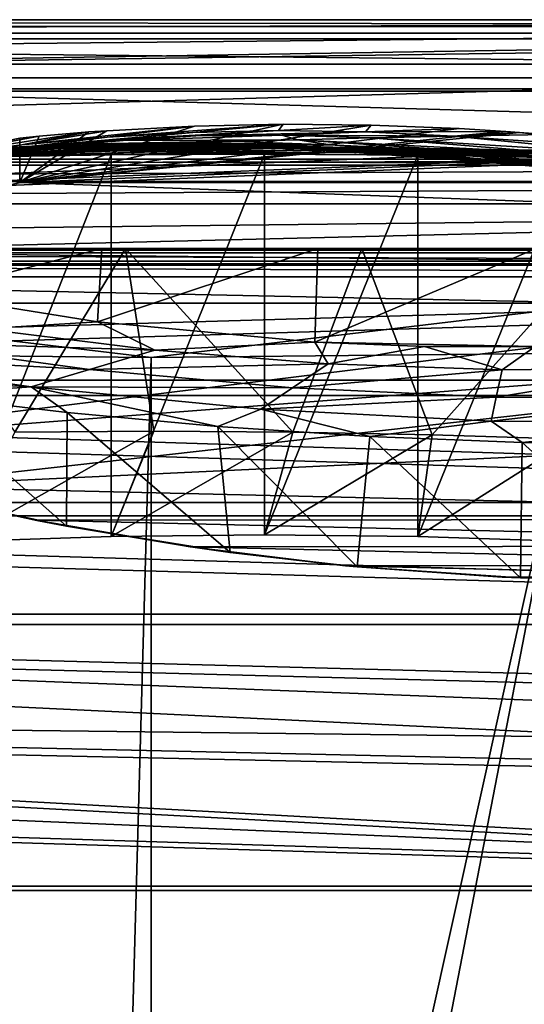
# Model space of a CAD drawing. Header units: metres. Extents: x 0 to 1004, y -708 to 0.
# Tile 75 of 103: x 472 to 586, y -221 to 0. Entities that reach past the tile are written whole.
import ezdxf

# ---------------------------------------------------------------- set-up
doc = ezdxf.new("R2010")
doc.units = ezdxf.units.M

msp = doc.modelspace()

# ---------------------------------------------------------------- linework, layer by layer
at = {"layer": 'top'}
for points in [[(987.022156, -4.297202, 163.059692), (17.022282, -4.297202, 163.059692), (987.022156, -4.297202, 176.059937)], [(17.022282, -4.297202, 163.059692), (17.022282, -4.297202, 176.059692), (987.022156, -4.297202, 176.059937)], [(987.022156, -4.297202, 176.059937), (17.022282, -4.297202, 176.059692), (17.022282, -4.297202, 2050.059814)], [(17.022282, -4.297202, 2063.059814), (987.022156, -4.297202, 2063.059814), (17.022282, -4.297202, 2050.059814)], [(987.022156, -4.297202, 2063.059814), (987.022156, -4.297202, 2050.059814), (17.022282, -4.297202, 2050.059814)], [(17.022282, -4.297202, 2050.059814), (987.022156, -4.297202, 2050.059814), (987.022156, -4.297202, 176.059937)], [(987.022156, -4.297202, 2063.059814), (17.022282, -4.297202, 2063.059814), (953.022278, -31.297201, 2063.059814)], [(953.022278, -31.297201, 2063.059814), (17.022282, -4.297202, 2063.059814), (51.022282, -31.297201, 2063.059814)], [(987.022156, -4.297202, 163.059692), (51.022282, -31.297201, 163.059692), (17.022282, -4.297202, 163.059692)], [(953.022278, -31.297201, 163.059692), (51.022282, -31.297201, 163.059692), (987.022156, -4.297202, 163.059692)], [(551.363464, -23.648458, 664.123352), (531.598877, -23.454731, 664.128479), (472.567413, -36.547382, 663.785583)], [(472.567413, -36.547382, 663.785583), (531.598877, -23.454731, 664.128479), (511.722565, -23.866177, 664.117676)], [(571.056335, -24.427916, 664.102966), (551.363464, -23.648458, 664.123352), (472.567413, -36.547382, 663.785583)], [(511.722565, -23.866177, 664.117676), (492.05246, -24.894096, 664.090698), (472.567413, -36.547382, 663.785583)], [(492.05246, -24.894096, 664.090698), (511.722565, -23.866177, 664.117676), (472.950806, -28.059938, 742.221619)], [(472.950806, -28.059938, 742.221619), (511.722565, -23.866177, 664.117676), (492.136353, -26.337254, 742.094177)], [(511.722565, -23.866177, 664.117676), (531.598877, -23.454731, 664.128479), (492.136353, -26.337254, 742.094177)], [(492.136353, -26.337254, 742.094177), (531.598877, -23.454731, 664.128479), (511.305176, -25.268068, 741.974304)], [(531.598877, -23.454731, 664.128479), (530.571106, -24.863918, 741.869812), (511.305176, -25.268068, 741.974304)], [(531.598877, -23.454731, 664.128479), (551.363464, -23.648458, 664.123352), (530.571106, -24.863918, 741.869812)], [(551.363464, -23.648458, 664.123352), (550.047974, -25.136345, 741.78833), (530.571106, -24.863918, 741.869812)], [(551.363464, -23.648458, 664.123352), (571.056335, -24.427916, 664.102966), (550.047974, -25.136345, 741.78833)], [(476.891846, -26.128496, 664.055298), (488.016296, -25.183533, 664.05658), (453.634705, -30.424583, 742.348816)], [(488.016296, -25.183533, 664.05658), (472.950806, -28.059938, 742.221619), (453.634705, -30.424583, 742.348816)], [(476.891846, -26.128496, 664.055298), (453.634705, -30.424583, 742.348816), (472.499847, -26.561413, 664.05188)], [(472.950806, -28.059938, 742.221619), (492.136353, -26.337254, 742.094177), (455.697784, -30.766386, 820.720947)], [(492.136353, -26.337254, 742.094177), (474.451935, -28.513828, 820.513245), (455.697784, -30.766386, 820.720947)], [(472.50116, -26.561152, 664.047119), (476.891846, -26.128496, 664.055298), (472.499847, -26.561413, 664.05188)], [(476.891846, -26.128496, 664.055298), (472.50116, -26.561152, 664.047119), (472.567413, -36.547382, 663.785583)], [(472.567413, -36.547382, 663.785583), (581.522217, -25.079533, 664.085876), (571.056335, -24.427916, 664.102966)], [(492.05246, -24.894096, 664.090698), (488.016296, -25.183533, 664.05658), (472.567413, -36.547382, 663.785583)], [(584.64502, -25.305992, 664.079956), (581.522217, -25.079533, 664.085876), (472.567413, -36.547382, 663.785583)], [(472.567413, -36.547382, 663.785583), (488.016296, -25.183533, 664.05658), (476.891846, -26.128496, 664.055298)], [(628.641479, -30.10355, 663.954346), (584.64502, -25.305992, 664.079956), (472.567413, -36.547382, 663.785583)], [(488.016296, -25.183533, 664.05658), (492.05246, -24.894096, 664.090698), (472.950806, -28.059938, 742.221619)], [(493.126678, -26.942339, 820.316162), (474.451935, -28.513828, 820.513245), (511.305176, -25.268068, 741.974304)], [(474.451935, -28.513828, 820.513245), (492.136353, -26.337254, 742.094177), (511.305176, -25.268068, 741.974304)], [(511.305176, -25.268068, 741.974304), (530.571106, -24.863918, 741.869812), (493.126678, -26.942339, 820.316162)], [(530.571106, -24.863918, 741.869812), (511.981781, -26.072529, 820.149414), (493.126678, -26.942339, 820.316162)], [(493.126678, -26.942339, 820.316162), (511.981781, -26.072529, 820.149414), (495.68689, -27.12908, 898.876343)], [(511.981781, -26.072529, 820.149414), (531.277039, -25.925011, 820.032776), (495.68689, -27.12908, 898.876343)], [(495.68689, -27.12908, 898.876343), (531.277039, -25.925011, 820.032776), (534.904297, -26.930344, 898.740356)], [(530.571106, -24.863918, 741.869812), (550.047974, -25.136345, 741.78833), (511.981781, -26.072529, 820.149414)], [(550.047974, -25.136345, 741.78833), (531.277039, -25.925011, 820.032776), (511.981781, -26.072529, 820.149414)], [(550.047974, -25.136345, 741.78833), (569.84967, -26.096884, 741.737671), (531.277039, -25.925011, 820.032776)], [(531.277039, -25.925011, 820.032776), (551.272278, -26.520391, 819.986023), (534.904297, -26.930344, 898.740356)], [(569.84967, -26.096884, 741.737671), (551.272278, -26.520391, 819.986023), (531.277039, -25.925011, 820.032776)], [(571.056335, -24.427916, 664.102966), (581.522217, -25.079533, 664.085876), (550.047974, -25.136345, 741.78833)], [(550.047974, -25.136345, 741.78833), (581.522217, -25.079533, 664.085876), (569.84967, -26.096884, 741.737671)], [(569.84967, -26.096884, 741.737671), (610.881592, -30.128054, 741.759888), (551.272278, -26.520391, 819.986023)], [(581.522217, -25.079533, 664.085876), (584.64502, -25.305992, 664.079956), (569.84967, -26.096884, 741.737671)], [(569.84967, -26.096884, 741.737671), (584.64502, -25.305992, 664.079956), (590.570374, -25.77603, 664.051941)], [(590.570374, -25.77603, 664.051941), (628.640808, -30.106926, 664.052185), (569.84967, -26.096884, 741.737671)], [(628.640808, -30.106926, 664.052185), (610.881592, -30.128054, 741.759888), (569.84967, -26.096884, 741.737671)], [(584.64502, -25.305992, 664.079956), (628.641479, -30.10355, 663.954346), (590.570374, -25.77603, 664.051941)], [(470.070953, -28.64591, 1057.599854), (433.463104, -32.38266, 1057.966797), (481.714386, -27.974548, 978.032288)], [(433.463104, -32.38266, 1057.966797), (445.105896, -31.536816, 978.460144), (481.714386, -27.974548, 978.032288)], [(453.634705, -30.424583, 742.348816), (472.950806, -28.059938, 742.221619), (436.604401, -33.679401, 820.919495)], [(472.950806, -28.059938, 742.221619), (455.697784, -30.766386, 820.720947), (436.604401, -33.679401, 820.919495)], [(444.423309, -30.665686, 1458.603882), (445.431732, -30.343277, 1378.304565), (483.810883, -28.642012, 1378.305664)], [(444.423309, -30.665686, 1458.603882), (483.810883, -28.642012, 1378.305664), (483.152954, -28.921398, 1458.728027)], [(481.714386, -27.974548, 978.032288), (445.105896, -31.536816, 978.460144), (495.68689, -27.12908, 898.876343)], [(445.105896, -31.536816, 978.460144), (458.769287, -30.270796, 899.305359), (495.68689, -27.12908, 898.876343)], [(486.721863, -28.377766, 1297.931396), (445.431732, -30.343277, 1378.304565), (448.494141, -30.01231, 1297.98877)], [(445.431732, -30.343277, 1378.304565), (486.721863, -28.377766, 1297.931396), (483.810883, -28.642012, 1378.305664)], [(491.875244, -28.12541, 1217.638428), (486.721863, -28.377766, 1297.931396), (448.494141, -30.01231, 1297.98877)], [(491.875244, -28.12541, 1217.638428), (448.494141, -30.01231, 1297.98877), (453.602448, -29.655293, 1217.726196)], [(499.258423, -27.868296, 1137.478882), (491.875244, -28.12541, 1217.638428), (453.602448, -29.655293, 1217.726196)], [(453.602448, -29.655293, 1217.726196), (460.753235, -29.207056, 1137.55188), (499.258423, -27.868296, 1137.478882)], [(472.499847, -26.561413, 664.05188), (453.634705, -30.424583, 742.348816), (472.49881, -36.561653, 664.056519)], [(455.697784, -30.766386, 820.720947), (474.451935, -28.513828, 820.513245), (458.769287, -30.270796, 899.305359)], [(495.68689, -27.12908, 898.876343), (458.769287, -30.270796, 899.305359), (493.126678, -26.942339, 820.316162)], [(458.769287, -30.270796, 899.305359), (474.451935, -28.513828, 820.513245), (493.126678, -26.942339, 820.316162)], [(460.753235, -29.207056, 1137.55188), (508.884399, -27.591631, 1057.543701), (499.258423, -27.868296, 1137.478882)], [(508.884399, -27.591631, 1057.543701), (460.753235, -29.207056, 1137.55188), (470.070953, -28.64591, 1057.599854)], [(520.770325, -27.285646, 977.943909), (508.884399, -27.591631, 1057.543701), (470.070953, -28.64591, 1057.599854)], [(520.770325, -27.285646, 977.943909), (470.070953, -28.64591, 1057.599854), (481.714386, -27.974548, 978.032288)], [(472.499847, -26.561413, 664.05188), (472.49881, -36.561653, 664.056519), (472.567413, -36.547382, 663.785583)], [(472.50116, -26.561152, 664.047119), (472.499847, -26.561413, 664.05188), (472.567413, -36.547382, 663.785583)], [(534.904297, -26.930344, 898.740356), (520.770325, -27.285646, 977.943909), (481.714386, -27.974548, 978.032288)], [(481.714386, -27.974548, 978.032288), (495.68689, -27.12908, 898.876343), (534.904297, -26.930344, 898.740356)], [(521.299316, -28.400694, 1378.306641), (520.054871, -28.398075, 1458.851196), (483.152954, -28.921398, 1458.728027)], [(483.152954, -28.921398, 1458.728027), (520.054871, -28.398075, 1458.851196), (484.738373, -29.166855, 1539.137207)], [(483.810883, -28.642012, 1378.305664), (521.299316, -28.400694, 1378.306641), (483.152954, -28.921398, 1458.728027)], [(486.721863, -28.377766, 1297.931396), (505.942444, -28.220083, 1297.909912), (483.810883, -28.642012, 1378.305664)], [(505.942444, -28.220083, 1297.909912), (521.299316, -28.400694, 1378.306641), (483.810883, -28.642012, 1378.305664)], [(520.054871, -28.398075, 1458.851196), (521.514099, -28.50729, 1539.381592), (484.738373, -29.166855, 1539.137207)], [(484.738373, -29.166855, 1539.137207), (521.514099, -28.50729, 1539.381592), (488.561462, -29.341103, 1619.466309)], [(511.603973, -28.145514, 1217.638794), (486.721863, -28.377766, 1297.931396), (491.875244, -28.12541, 1217.638428)], [(505.942444, -28.220083, 1297.909912), (486.721863, -28.377766, 1297.931396), (511.603973, -28.145514, 1217.638794)], [(521.514099, -28.50729, 1539.381592), (525.669373, -28.676069, 1619.802368), (488.561462, -29.341103, 1619.466309)], [(488.561462, -29.341103, 1619.466309), (525.669373, -28.676069, 1619.802368), (494.609985, -29.430811, 1699.626587)], [(519.671204, -28.128517, 1137.568115), (491.875244, -28.12541, 1217.638428), (499.258423, -27.868296, 1137.478882)], [(519.671204, -28.128517, 1137.568115), (511.603973, -28.145514, 1217.638794), (491.875244, -28.12541, 1217.638428)], [(494.609985, -29.430811, 1699.626587), (525.669373, -28.676069, 1619.802368), (532.509644, -28.830837, 1700.026245)], [(499.258423, -27.868296, 1137.478882), (508.884399, -27.591631, 1057.543701), (529.935913, -28.127659, 1057.722778)], [(529.935913, -28.127659, 1057.722778), (519.671204, -28.128517, 1137.568115), (499.258423, -27.868296, 1137.478882)], [(505.942444, -28.220083, 1297.909912), (511.603973, -28.145514, 1217.638794), (531.870239, -28.69838, 1217.680054)], [(521.299316, -28.400694, 1378.306641), (505.942444, -28.220083, 1297.909912), (525.243286, -28.503523, 1297.896118)], [(525.243286, -28.503523, 1297.896118), (505.942444, -28.220083, 1297.909912), (531.870239, -28.69838, 1217.680054)], [(542.132446, -28.080194, 978.12262), (508.884399, -27.591631, 1057.543701), (520.770325, -27.285646, 977.943909)], [(508.884399, -27.591631, 1057.543701), (542.132446, -28.080194, 978.12262), (529.935913, -28.127659, 1057.722778)], [(541.156799, -29.028557, 1137.770996), (511.603973, -28.145514, 1217.638794), (519.671204, -28.128517, 1137.568115)], [(531.870239, -28.69838, 1217.680054), (511.603973, -28.145514, 1217.638794), (541.156799, -29.028557, 1137.770996)], [(552.517151, -29.402475, 1058.087891), (519.671204, -28.128517, 1137.568115), (529.935913, -28.127659, 1057.722778)], [(552.517151, -29.402475, 1058.087891), (541.156799, -29.028557, 1137.770996), (519.671204, -28.128517, 1137.568115)], [(537.556274, -28.571413, 1458.915405), (520.054871, -28.398075, 1458.851196), (539.565063, -28.814299, 1378.307007)], [(539.565063, -28.814299, 1378.307007), (520.054871, -28.398075, 1458.851196), (521.299316, -28.400694, 1378.306641)], [(520.054871, -28.398075, 1458.851196), (537.556274, -28.571413, 1458.915405), (521.514099, -28.50729, 1539.381592)], [(534.904297, -26.930344, 898.740356), (542.132446, -28.080194, 978.12262), (520.770325, -27.285646, 977.943909)], [(539.565063, -28.814299, 1378.307007), (521.299316, -28.400694, 1378.306641), (544.620667, -29.220833, 1297.89209)], [(544.620667, -29.220833, 1297.89209), (521.299316, -28.400694, 1378.306641), (525.243286, -28.503523, 1297.896118)], [(525.669373, -28.676069, 1619.802368), (521.514099, -28.50729, 1539.381592), (538.61438, -28.537424, 1539.510132)], [(521.514099, -28.50729, 1539.381592), (537.556274, -28.571413, 1458.915405), (538.61438, -28.537424, 1539.510132)], [(525.243286, -28.503523, 1297.896118), (531.870239, -28.69838, 1217.680054), (544.620667, -29.220833, 1297.89209)], [(538.61438, -28.537424, 1539.510132), (542.733093, -28.64698, 1619.975708), (525.669373, -28.676069, 1619.802368)], [(525.669373, -28.676069, 1619.802368), (542.733093, -28.64698, 1619.975708), (532.509644, -28.830837, 1700.026245)], [(529.935913, -28.127659, 1057.722778), (542.132446, -28.080194, 978.12262), (565.202942, -29.666279, 978.500732)], [(565.202942, -29.666279, 978.500732), (552.517151, -29.402475, 1058.087891), (529.935913, -28.127659, 1057.722778)], [(531.870239, -28.69838, 1217.680054), (573.994141, -31.32688, 1217.911133), (544.620667, -29.220833, 1297.89209)], [(573.994141, -31.32688, 1217.911133), (531.870239, -28.69838, 1217.680054), (587.33667, -32.638969, 1138.565186)], [(531.870239, -28.69838, 1217.680054), (541.156799, -29.028557, 1137.770996), (587.33667, -32.638969, 1138.565186)], [(532.509644, -28.830837, 1700.026245), (542.733093, -28.64698, 1619.975708), (558.949646, -28.820051, 1620.184814)], [(534.904297, -26.930344, 898.740356), (551.272278, -26.520391, 819.986023), (594.399475, -30.02174, 820.180969)], [(594.399475, -30.02174, 820.180969), (579.171326, -29.861204, 899.148376), (534.904297, -26.930344, 898.740356)], [(579.171326, -29.861204, 899.148376), (542.132446, -28.080194, 978.12262), (534.904297, -26.930344, 898.740356)], [(538.61438, -28.537424, 1539.510132), (537.556274, -28.571413, 1458.915405), (554.512817, -29.038044, 1458.984985)], [(537.556274, -28.571413, 1458.915405), (557.550598, -29.577589, 1378.307495), (554.512817, -29.038044, 1458.984985)], [(557.550598, -29.577589, 1378.307495), (537.556274, -28.571413, 1458.915405), (539.565063, -28.814299, 1378.307007)], [(554.512817, -29.038044, 1458.984985), (554.980347, -28.814716, 1539.658081), (538.61438, -28.537424, 1539.510132)], [(554.980347, -28.814716, 1539.658081), (542.733093, -28.64698, 1619.975708), (538.61438, -28.537424, 1539.510132)], [(542.132446, -28.080194, 978.12262), (579.171326, -29.861204, 899.148376), (565.202942, -29.666279, 978.500732)], [(542.733093, -28.64698, 1619.975708), (554.980347, -28.814716, 1539.658081), (558.949646, -28.820051, 1620.184814)], [(551.272278, -26.520391, 819.986023), (610.881592, -30.128054, 741.759888), (594.399475, -30.02174, 820.180969)], [(445.460052, -30.860767, 1538.892822), (444.423309, -30.665686, 1458.603882), (483.152954, -28.921398, 1458.728027)], [(483.152954, -28.921398, 1458.728027), (484.738373, -29.166855, 1539.137207), (445.460052, -30.860767, 1538.892822)], [(484.738373, -29.166855, 1539.137207), (448.542908, -30.894201, 1619.12146), (445.460052, -30.860767, 1538.892822)], [(488.561462, -29.341103, 1619.466309), (448.542908, -30.894201, 1619.12146), (484.738373, -29.166855, 1539.137207)], [(448.542908, -30.894201, 1619.12146), (488.561462, -29.341103, 1619.466309), (453.659241, -30.817196, 1699.218994)], [(453.659241, -30.817196, 1699.218994), (488.561462, -29.341103, 1619.466309), (494.609985, -29.430811, 1699.626587)], [(453.659241, -30.817196, 1699.218994), (494.609985, -29.430811, 1699.626587), (460.787415, -30.743803, 1779.113403)], [(458.847717, -30.85894, 1929.701294), (493.02182, -30.280046, 1934.475342), (458.840546, -117.028526, 1979.450073)], [(458.840546, -117.028526, 1979.450073), (493.02182, -30.280046, 1934.475342), (493.017395, -115.911087, 1983.91394)], [(493.02182, -30.280046, 1934.475342), (458.847717, -30.85894, 1929.701294), (469.945129, -30.651379, 1858.760254)], [(494.609985, -29.430811, 1699.626587), (502.863556, -29.622955, 1779.531006), (460.787415, -30.743803, 1779.113403)], [(460.787415, -30.743803, 1779.113403), (502.863556, -29.622955, 1779.531006), (469.945129, -30.651379, 1858.760254)], [(502.863556, -29.622955, 1779.531006), (513.334656, -29.880512, 1859.118652), (469.945129, -30.651379, 1858.760254)], [(513.334656, -29.880512, 1859.118652), (493.02182, -30.280046, 1934.475342), (469.945129, -30.651379, 1858.760254)], [(472.567413, -36.547382, 663.785583), (665.184692, -36.52253, 663.786255), (628.641479, -30.10355, 663.954346)], [(493.02182, -30.280046, 1934.475342), (527.385742, -30.13868, 1937.437134), (493.017395, -115.911087, 1983.91394)], [(493.017395, -115.911087, 1983.91394), (527.385742, -30.13868, 1937.437134), (527.384155, -115.545601, 1986.746826)], [(527.385742, -30.13868, 1937.437134), (493.02182, -30.280046, 1934.475342), (513.334656, -29.880512, 1859.118652)], [(502.863556, -29.622955, 1779.531006), (494.609985, -29.430811, 1699.626587), (532.509644, -28.830837, 1700.026245)], [(542.024597, -29.204512, 1779.972534), (502.863556, -29.622955, 1779.531006), (532.509644, -28.830837, 1700.026245)], [(513.334656, -29.880512, 1859.118652), (502.863556, -29.622955, 1779.531006), (542.024597, -29.204512, 1779.972534)], [(554.193115, -29.737257, 1859.545288), (513.334656, -29.880512, 1859.118652), (542.024597, -29.204512, 1779.972534)], [(561.84552, -30.387955, 1938.549316), (513.334656, -29.880512, 1859.118652), (554.193115, -29.737257, 1859.545288)], [(561.84552, -30.387955, 1938.549316), (527.385742, -30.13868, 1937.437134), (513.334656, -29.880512, 1859.118652)], [(527.385742, -30.13868, 1937.437134), (561.84552, -30.387955, 1938.549316), (527.384155, -115.545601, 1986.746826)], [(527.384155, -115.545601, 1986.746826), (561.84552, -30.387955, 1938.549316), (561.846558, -115.934677, 1987.939697)], [(597.59314, -29.448767, 1701.339111), (532.509644, -28.830837, 1700.026245), (558.949646, -28.820051, 1620.184814)], [(542.024597, -29.204512, 1779.972534), (532.509644, -28.830837, 1700.026245), (597.59314, -29.448767, 1701.339111)], [(557.550598, -29.577589, 1378.307495), (539.565063, -28.814299, 1378.307007), (564.053223, -30.350725, 1297.900146)], [(564.053223, -30.350725, 1297.900146), (539.565063, -28.814299, 1378.307007), (544.620667, -29.220833, 1297.89209)], [(602.269226, -34.028625, 1059.436401), (541.156799, -29.028557, 1137.770996), (552.517151, -29.402475, 1058.087891)], [(587.33667, -32.638969, 1138.565186), (541.156799, -29.028557, 1137.770996), (602.269226, -34.028625, 1059.436401)], [(597.59314, -29.448767, 1701.339111), (603.299194, -29.583015, 1741.481201), (542.024597, -29.204512, 1779.972534)], [(603.299194, -29.583015, 1741.481201), (610.117126, -29.823841, 1781.515381), (542.024597, -29.204512, 1779.972534)], [(542.024597, -29.204512, 1779.972534), (610.117126, -29.823841, 1781.515381), (554.193115, -29.737257, 1859.545288)], [(544.620667, -29.220833, 1297.89209), (573.994141, -31.32688, 1217.911133), (564.053223, -30.350725, 1297.900146)], [(616.474365, -35.048721, 979.913208), (602.269226, -34.028625, 1059.436401), (552.517151, -29.402475, 1058.087891)], [(616.474365, -35.048721, 979.913208), (552.517151, -29.402475, 1058.087891), (565.202942, -29.666279, 978.500732)], [(610.117126, -29.823841, 1781.515381), (618.034851, -30.178612, 1821.405762), (554.193115, -29.737257, 1859.545288)], [(554.193115, -29.737257, 1859.545288), (618.034851, -30.178612, 1821.405762), (627.043579, -30.698009, 1861.108276)], [(596.309937, -30.962299, 1937.771973), (554.193115, -29.737257, 1859.545288), (627.043579, -30.698009, 1861.108276)], [(596.309937, -30.962299, 1937.771973), (561.84552, -30.387955, 1938.549316), (554.193115, -29.737257, 1859.545288)], [(571.044678, -29.80409, 1459.063232), (554.980347, -28.814716, 1539.658081), (554.512817, -29.038044, 1458.984985)], [(554.512817, -29.038044, 1458.984985), (557.550598, -29.577589, 1378.307495), (575.312134, -30.685825, 1378.307861)], [(575.312134, -30.685825, 1378.307861), (571.044678, -29.80409, 1459.063232), (554.512817, -29.038044, 1458.984985)], [(558.949646, -28.820051, 1620.184814), (554.980347, -28.814716, 1539.658081), (570.778137, -29.349794, 1539.839844)], [(554.980347, -28.814716, 1539.658081), (571.044678, -29.80409, 1459.063232), (570.778137, -29.349794, 1539.839844)], [(583.517822, -31.870552, 1297.922729), (557.550598, -29.577589, 1378.307495), (564.053223, -30.350725, 1297.900146)], [(557.550598, -29.577589, 1378.307495), (583.517822, -31.870552, 1297.922729), (575.312134, -30.685825, 1378.307861)], [(593.023315, -29.51338, 1661.117188), (597.59314, -29.448767, 1701.339111), (558.949646, -28.820051, 1620.184814)], [(570.778137, -29.349794, 1539.839844), (574.513245, -29.198879, 1620.460327), (558.949646, -28.820051, 1620.184814)], [(574.513245, -29.198879, 1620.460327), (593.023315, -29.51338, 1661.117188), (558.949646, -28.820051, 1620.184814)], [(561.84552, -30.387955, 1938.549316), (596.309937, -30.962299, 1937.771973), (561.846558, -115.934677, 1987.939697)], [(573.994141, -31.32688, 1217.911133), (583.517822, -31.870552, 1297.922729), (564.053223, -30.350725, 1297.900146)], [(629.860229, -35.837475, 900.274048), (616.474365, -35.048721, 979.913208), (565.202942, -29.666279, 978.500732)], [(565.202942, -29.666279, 978.500732), (579.171326, -29.861204, 899.148376), (629.860229, -35.837475, 900.274048)], [(574.513245, -29.198879, 1620.460327), (570.778137, -29.349794, 1539.839844), (586.17395, -30.153278, 1540.06958)], [(570.778137, -29.349794, 1539.839844), (571.044678, -29.80409, 1459.063232), (587.271912, -30.875675, 1459.153198)], [(586.17395, -30.153278, 1540.06958), (570.778137, -29.349794, 1539.839844), (587.271912, -30.875675, 1459.153198)], [(571.044678, -29.80409, 1459.063232), (592.906067, -32.13427, 1378.308228), (587.271912, -30.875675, 1459.153198)], [(575.312134, -30.685825, 1378.307861), (592.906067, -32.13427, 1378.308228), (571.044678, -29.80409, 1459.063232)], [(593.023315, -29.51338, 1661.117188), (574.513245, -29.198879, 1620.460327), (589.618164, -29.78706, 1620.833008)], [(589.618164, -29.78706, 1620.833008), (574.513245, -29.198879, 1620.460327), (586.17395, -30.153278, 1540.06958)], [(583.517822, -31.870552, 1297.922729), (602.991272, -33.75766, 1297.962158), (575.312134, -30.685825, 1378.307861)], [(602.991272, -33.75766, 1297.962158), (592.906067, -32.13427, 1378.308228), (575.312134, -30.685825, 1378.307861)], [(579.171326, -29.861204, 899.148376), (617.86499, -32.924248, 820.454285), (629.860229, -35.837475, 900.274048)], [(617.86499, -32.924248, 820.454285), (579.171326, -29.861204, 899.148376), (594.399475, -30.02174, 820.180969)], [(953.022278, -31.297201, 2063.059814), (51.022282, -31.297201, 2063.059814), (948.022217, -32.636967, 2063.059814)], [(51.022282, -31.297201, 2063.059814), (56.022282, -32.636948, 2063.059814), (948.022217, -32.636967, 2063.059814)], [(51.022282, -31.297201, 163.059692), (953.022278, -31.297201, 163.059692), (56.022282, -32.636948, 163.059692)], [(953.022278, -31.297201, 163.059692), (948.022217, -32.636967, 163.059692), (56.022282, -32.636948, 163.059692)], [(948.022217, -32.636967, 2063.059814), (56.022282, -32.636948, 2063.059814), (59.682533, -36.297203, 2063.059814)], [(56.022282, -32.636948, 163.059692), (948.022217, -32.636967, 163.059692), (59.682533, -36.297203, 163.059692)], [(948.022217, -32.636967, 2063.059814), (59.682533, -36.297203, 2063.059814), (944.362, -36.297272, 2063.059814)], [(948.022217, -32.636967, 163.059692), (944.362, -36.297272, 163.059692), (59.682533, -36.297203, 163.059692)], [(561.846558, -115.934677, 1987.939697), (596.309937, -30.962299, 1937.771973), (596.309937, -117.07737, 1987.490601)], [(587.33667, -32.638969, 1138.565186), (636.325867, -38.210056, 1139.887451), (573.994141, -31.32688, 1217.911133)], [(636.325867, -38.210056, 1139.887451), (617.484436, -35.693794, 1218.36853), (573.994141, -31.32688, 1217.911133)], [(573.994141, -31.32688, 1217.911133), (617.484436, -35.693794, 1218.36853), (583.517822, -31.870552, 1297.922729)], [(617.484436, -35.693794, 1218.36853), (602.991272, -33.75766, 1297.962158), (583.517822, -31.870552, 1297.922729)], [(59.682533, -36.297203, 2063.059814), (61.022282, -41.297203, 2063.059814), (944.362, -36.297272, 2063.059814)], [(59.682533, -36.297203, 163.059692), (944.362, -36.297272, 163.059692), (61.022282, -41.297203, 163.059692)], [(944.362, -36.297272, 2063.059814), (61.022282, -41.297203, 2063.059814), (943.022278, -41.297325, 2063.059814)], [(944.362, -36.297272, 163.059692), (943.022278, -41.297325, 163.059692), (61.022282, -41.297203, 163.059692)], [(408.973511, -52.034935, 663.380066), (700.37677, -44.981171, 663.564758), (472.567413, -36.547382, 663.785583)], [(408.973511, -52.034935, 663.380066), (472.567413, -36.547382, 663.785583), (440.668976, -44.920795, 664.056458)], [(472.567413, -36.547382, 663.785583), (472.49881, -36.561653, 664.056519), (440.668976, -44.920795, 664.056458)], [(700.37677, -44.981171, 663.564758), (665.184692, -36.52253, 663.786255), (472.567413, -36.547382, 663.785583)], [(61.022282, -41.297203, 2063.059814), (61.022282, -51.297203, 2063.059814), (943.022278, -41.297325, 2063.059814)], [(61.022282, -41.297203, 163.059692), (943.022278, -41.297325, 163.059692), (61.022282, -51.297203, 163.059692)], [(943.022278, -41.297325, 2063.059814), (61.022282, -51.297203, 2063.059814), (943.0224, -51.297203, 2063.059814)], [(943.022278, -41.297325, 163.059692), (943.0224, -51.297203, 163.059692), (61.022282, -51.297203, 163.059692)], [(734.570801, -55.455761, 663.290466), (700.37677, -44.981171, 663.564758), (408.973511, -52.034935, 663.380066)], [(943.0224, -51.297203, 163.059692), (277.758484, -51.297203, 197.247162), (61.022282, -51.297203, 163.059692)], [(234.177872, -51.297203, 2037.609009), (496.239227, -51.297203, 2032.241211), (61.022282, -51.297203, 2063.059814)], [(496.239227, -51.297203, 2032.241211), (549.258301, -51.297203, 2034.755859), (61.022282, -51.297203, 2063.059814)], [(61.022282, -51.297203, 2063.059814), (549.258301, -51.297203, 2034.755859), (943.0224, -51.297203, 2063.059814)], [(443.401367, -51.297203, 2027.190918), (496.239227, -51.297203, 2032.241211), (234.177872, -51.297203, 2037.609009)], [(318.295654, -51.297203, 203.297897), (277.758484, -51.297203, 197.247162), (943.0224, -51.297203, 163.059692)], [(358.151459, -51.297203, 212.02446), (318.295654, -51.297203, 203.297897), (943.0224, -51.297203, 163.059692)], [(397.064728, -51.297203, 223.321609), (358.151459, -51.297203, 212.02446), (943.0224, -51.297203, 163.059692)], [(943.0224, -51.297203, 163.059692), (443.377686, -51.297203, 236.582306), (397.064728, -51.297203, 223.321609)], [(408.947021, -95.601303, 662.239807), (734.570801, -55.455761, 663.290466), (408.973511, -52.034935, 663.380066)], [(443.377686, -51.297203, 236.582306), (490.952606, -51.297203, 246.445267), (451.274536, -61.588779, 242.323547)], [(490.952606, -51.297203, 246.445267), (443.377686, -51.297203, 236.582306), (943.0224, -51.297203, 163.059692)], [(471.416901, -92.484711, 2022.891968), (496.239227, -51.297203, 2032.241211), (443.401367, -51.297203, 2027.190918)], [(490.952606, -51.297203, 246.445267), (489.946991, -67.787659, 252.362473), (451.274536, -61.588779, 242.323547)], [(471.416901, -92.484711, 2022.891968), (502.579773, -92.297127, 2025.43103), (496.239227, -51.297203, 2032.241211)], [(490.952606, -51.297203, 246.445267), (539.405396, -51.297203, 252.752304), (489.946991, -67.787659, 252.362473)], [(539.405396, -51.297203, 252.752304), (538.672424, -72.324074, 260.370239), (489.946991, -67.787659, 252.362473)], [(539.405396, -51.297203, 252.752304), (490.952606, -51.297203, 246.445267), (943.0224, -51.297203, 163.059692)], [(502.579773, -92.297127, 2025.43103), (533.805664, -92.499443, 2027.015503), (496.239227, -51.297203, 2032.241211)], [(496.239227, -51.297203, 2032.241211), (533.805664, -92.499443, 2027.015503), (549.258301, -51.297203, 2034.755859)], [(533.805664, -92.499443, 2027.015503), (565.060425, -93.0933, 2027.643555), (549.258301, -51.297203, 2034.755859)], [(539.405396, -51.297203, 252.752304), (588.328918, -51.297203, 255.404053), (538.672424, -72.324074, 260.370239)], [(588.328918, -51.297203, 255.404053), (588.099426, -73.316833, 263.415771), (538.672424, -72.324074, 260.370239)], [(943.0224, -51.297203, 163.059692), (588.328918, -51.297203, 255.404053), (539.405396, -51.297203, 252.752304)], [(549.258301, -51.297203, 2034.755859), (565.060425, -93.0933, 2027.643555), (602.337036, -51.297203, 2034.728882)], [(549.258301, -51.297203, 2034.755859), (602.337036, -51.297203, 2034.728882), (943.0224, -51.297203, 2063.059814)], [(565.060425, -93.0933, 2027.643555), (596.309937, -94.078751, 2027.314941), (602.337036, -51.297203, 2034.728882)], [(768.21875, -67.975395, 662.96106), (734.570801, -55.455761, 663.290466), (408.947021, -95.601303, 662.239807)], [(464.121704, -69.327805, 327.995972), (451.274536, -61.588779, 242.323547), (489.946991, -67.787659, 252.362473)], [(442.323639, -104.741089, 662.000549), (768.21875, -67.975395, 662.96106), (408.947021, -95.601303, 662.239807)], [(811.438538, -87.446632, 662.452759), (768.21875, -67.975395, 662.96106), (442.323639, -104.741089, 662.000549)], [(464.121704, -69.327805, 327.995972), (489.946991, -67.787659, 252.362473), (502.836853, -74.132027, 330.291626)], [(489.946991, -67.787659, 252.362473), (538.672424, -72.324074, 260.370239), (502.836853, -74.132027, 330.291626)], [(464.121704, -69.327805, 327.995972), (502.836853, -74.132027, 330.291626), (442.803711, -72.258545, 427.685455)], [(488.123047, -78.445, 429.213135), (423.886719, -75.021164, 527.793945), (442.803711, -72.258545, 427.685455)], [(502.836853, -74.132027, 330.291626), (488.123047, -78.445, 429.213135), (442.803711, -72.258545, 427.685455)], [(502.836853, -74.132027, 330.291626), (538.672424, -72.324074, 260.370239), (541.723267, -77.196289, 332.628021)], [(538.672424, -72.324074, 260.370239), (588.099426, -73.316833, 263.415771), (563.337891, -73.276428, 262.523499)], [(538.672424, -72.324074, 260.370239), (563.337891, -73.276428, 262.523499), (541.723267, -77.196289, 332.628021)], [(475.108704, -82.334114, 528.560242), (416.271942, -79.233582, 627.842957), (423.886719, -75.021164, 527.793945)], [(475.108704, -82.334114, 528.560242), (423.886719, -75.021164, 527.793945), (488.123047, -78.445, 429.213135)], [(488.123047, -78.445, 429.213135), (502.836853, -74.132027, 330.291626), (541.723267, -77.196289, 332.628021)], [(541.723267, -77.196289, 332.628021), (563.337891, -73.276428, 262.523499), (580.702942, -78.51532, 335.000458)], [(563.337891, -73.276428, 262.523499), (588.099426, -73.316833, 263.415771), (580.702942, -78.51532, 335.000458)], [(580.702942, -78.51532, 335.000458), (588.099426, -73.316833, 263.415771), (619.700623, -78.08651, 337.404358)], [(533.669617, -82.596298, 430.770264), (488.123047, -78.445, 429.213135), (541.723267, -77.196289, 332.628021)], [(541.723267, -77.196289, 332.628021), (580.702942, -78.51532, 335.000458), (533.669617, -82.596298, 430.770264)], [(475.108704, -82.334114, 528.560242), (449.636292, -84.128242, 627.97113), (416.271942, -79.233582, 627.842957)], [(533.669617, -82.596298, 430.770264), (475.108704, -82.334114, 528.560242), (488.123047, -78.445, 429.213135)], [(580.702942, -78.51532, 335.000458), (579.352173, -84.705139, 432.35376), (533.669617, -82.596298, 430.770264)], [(625.082581, -84.767387, 433.960541), (579.352173, -84.705139, 432.35376), (619.700623, -78.08651, 337.404358)], [(579.352173, -84.705139, 432.35376), (580.702942, -78.51532, 335.000458), (619.700623, -78.08651, 337.404358)], [(483.171936, -88.142326, 628.076233), (449.636292, -84.128242, 627.97113), (475.108704, -82.334114, 528.560242)], [(526.602722, -87.347427, 529.341614), (475.108704, -82.334114, 528.560242), (533.669617, -82.596298, 430.770264)], [(516.944214, -91.275429, 628.158264), (475.108704, -82.334114, 528.560242), (526.602722, -87.347427, 529.341614)], [(516.944214, -91.275429, 628.158264), (483.171936, -88.142326, 628.076233), (475.108704, -82.334114, 528.560242)], [(579.352173, -84.705139, 432.35376), (526.602722, -87.347427, 529.341614), (533.669617, -82.596298, 430.770264)], [(482.983978, -113.585228, 628.742493), (449.636292, -84.128242, 627.97113), (483.171936, -88.142326, 628.076233)], [(482.983978, -113.585228, 628.742493), (449.660522, -106.520294, 628.557434), (449.636292, -84.128242, 627.97113)], [(578.265564, -90.052223, 530.136597), (526.602722, -87.347427, 529.341614), (579.352173, -84.705139, 432.35376)], [(625.082581, -84.767387, 433.960541), (578.265564, -90.052223, 530.136597), (579.352173, -84.705139, 432.35376)], [(629.997437, -90.443192, 530.943542), (578.265564, -90.052223, 530.136597), (625.082581, -84.767387, 433.960541)], [(755.434021, -112.011162, 661.810242), (811.438538, -87.446632, 662.452759), (442.323639, -104.741089, 662.000549)], [(519.712463, -119.484512, 628.896973), (482.983978, -113.585228, 628.742493), (483.171936, -88.142326, 628.076233)], [(519.712463, -119.484512, 628.896973), (483.171936, -88.142326, 628.076233), (516.944214, -91.275429, 628.158264)], [(551.072693, -93.522049, 628.217102), (516.944214, -91.275429, 628.158264), (526.602722, -87.347427, 529.341614)], [(551.072693, -93.522049, 628.217102), (526.602722, -87.347427, 529.341614), (578.265564, -90.052223, 530.136597)], [(585.213806, -94.849937, 628.251892), (551.072693, -93.522049, 628.217102), (578.265564, -90.052223, 530.136597)], [(585.213806, -94.849937, 628.251892), (578.265564, -90.052223, 530.136597), (629.997437, -90.443192, 530.943542)], [(619.529907, -95.260895, 628.262634), (585.213806, -94.849937, 628.251892), (629.997437, -90.443192, 530.943542)], [(458.840546, -117.028526, 1979.450073), (502.579773, -92.297127, 2025.43103), (471.416901, -92.484711, 2022.891968)], [(458.840546, -117.028526, 1979.450073), (493.017395, -115.911087, 1983.91394), (502.579773, -92.297127, 2025.43103)], [(493.017395, -115.911087, 1983.91394), (533.805664, -92.499443, 2027.015503), (502.579773, -92.297127, 2025.43103)], [(493.017395, -115.911087, 1983.91394), (527.384155, -115.545601, 1986.746826), (533.805664, -92.499443, 2027.015503)], [(548.223511, -122.730247, 628.981934), (516.944214, -91.275429, 628.158264), (551.072693, -93.522049, 628.217102)], [(548.223511, -122.730247, 628.981934), (519.712463, -119.484512, 628.896973), (516.944214, -91.275429, 628.158264)], [(527.384155, -115.545601, 1986.746826), (565.060425, -93.0933, 2027.643555), (533.805664, -92.499443, 2027.015503)], [(527.384155, -115.545601, 1986.746826), (561.846558, -115.934677, 1987.939697), (565.060425, -93.0933, 2027.643555)], [(584.857788, -125.217758, 629.047058), (548.223511, -122.730247, 628.981934), (551.072693, -93.522049, 628.217102)], [(584.857788, -125.217758, 629.047058), (551.072693, -93.522049, 628.217102), (585.213806, -94.849937, 628.251892)], [(561.846558, -115.934677, 1987.939697), (596.309937, -94.078751, 2027.314941), (565.060425, -93.0933, 2027.643555)], [(561.846558, -115.934677, 1987.939697), (596.309937, -117.07737, 1987.490601), (596.309937, -94.078751, 2027.314941)], [(619.521179, -125.843315, 629.063477), (584.857788, -125.217758, 629.047058), (585.213806, -94.849937, 628.251892)], [(619.521179, -125.843315, 629.063477), (585.213806, -94.849937, 628.251892), (619.529907, -95.260895, 628.262634)], [(476.195953, -112.279739, 661.803223), (442.323639, -104.741089, 662.000549), (476.336517, -112.307411, 629.057373)], [(442.323639, -104.741089, 662.000549), (442.373016, -104.753265, 629.057373), (476.336517, -112.307411, 629.057373)], [(442.323639, -104.741089, 662.000549), (476.195953, -112.279739, 661.803223), (755.434021, -112.011162, 661.810242)], [(476.336517, -112.307411, 629.057373), (442.373016, -104.753265, 629.057373), (449.660522, -106.520294, 628.557434)], [(482.983978, -113.585228, 628.742493), (476.336517, -112.307411, 629.057373), (449.660522, -106.520294, 628.557434)], [(476.195953, -112.279739, 661.803223), (721.009888, -118.005608, 661.653381), (755.434021, -112.011162, 661.810242)], [(510.718018, -118.220024, 661.647766), (476.195953, -112.279739, 661.803223), (510.79071, -118.230911, 629.057373)], [(476.195953, -112.279739, 661.803223), (476.336517, -112.307411, 629.057373), (510.79071, -118.230911, 629.057373)], [(476.195953, -112.279739, 661.803223), (510.718018, -118.220024, 661.647766), (721.009888, -118.005608, 661.653381)], [(510.79071, -118.230911, 629.057373), (476.336517, -112.307411, 629.057373), (482.983978, -113.585228, 628.742493)], [(519.712463, -119.484512, 628.896973), (510.79071, -118.230911, 629.057373), (482.983978, -113.585228, 628.742493)], [(510.718018, -118.220024, 661.647766), (686.190857, -122.331215, 661.540161), (721.009888, -118.005608, 661.653381)], [(545.596985, -122.479492, 661.536255), (510.718018, -118.220024, 661.647766), (545.617615, -122.481873, 629.057373)], [(510.718018, -118.220024, 661.647766), (510.79071, -118.230911, 629.057373), (545.617615, -122.481873, 629.057373)], [(510.718018, -118.220024, 661.647766), (545.596985, -122.479492, 661.536255), (686.190857, -122.331215, 661.540161)], [(545.617615, -122.481873, 629.057373), (510.79071, -118.230911, 629.057373), (519.712463, -119.484512, 628.896973)], [(548.223511, -122.730247, 628.981934), (545.617615, -122.481873, 629.057373), (519.712463, -119.484512, 628.896973)], [(545.596985, -122.479492, 661.536255), (651.098511, -124.955429, 661.471436), (686.190857, -122.331215, 661.540161)], [(580.693359, -125.02977, 661.469482), (545.596985, -122.479492, 661.536255), (580.694824, -125.029846, 629.057373)], [(545.596985, -122.479492, 661.536255), (545.617615, -122.481873, 629.057373), (580.694824, -125.029846, 629.057373)], [(545.596985, -122.479492, 661.536255), (580.693359, -125.02977, 661.469482), (651.098511, -124.955429, 661.471436)], [(580.694824, -125.029846, 629.057373), (545.617615, -122.481873, 629.057373), (548.223511, -122.730247, 628.981934)], [(584.857788, -125.217758, 629.047058), (580.694824, -125.029846, 629.057373), (548.223511, -122.730247, 628.981934)], [(580.693359, -125.02977, 661.469482), (615.897339, -125.856133, 661.447876), (651.098511, -124.955429, 661.471436)], [(615.897339, -125.856133, 661.447876), (580.693359, -125.02977, 661.469482), (619.521179, -125.843315, 629.063477)], [(619.521179, -125.843315, 629.063477), (580.693359, -125.02977, 661.469482), (584.857788, -125.217758, 629.047058)], [(580.693359, -125.02977, 661.469482), (580.694824, -125.029846, 629.057373), (584.857788, -125.217758, 629.047058)]]:
    msp.add_3dface(points, dxfattribs=at)
at = {"layer": 'top0123410'}
for points in [[(1004.024658, -0.027127, 2050.999756), (16.024673, -16.027126, 2050.999756), (0.024674, -0.027127, 2050.999756)], [(3.024674, -3.027127, 2110.919678), (1004.024658, -0.027127, 2110.919678), (0.024674, -0.027127, 2110.919678)], [(0.024674, -0.027127, 2050.999756), (0.024674, -0.027127, 2110.919678), (1004.024658, -0.027127, 2050.999756)], [(0.024674, -0.027127, 2110.919678), (1004.024658, -0.027127, 2110.919678), (1004.024658, -0.027127, 2050.999756)], [(3.024674, -3.027127, 2110.919678), (1001.024658, -3.027127, 2110.919678), (1004.024658, -0.027127, 2110.919678)], [(988.024658, -16.027126, 2050.999756), (16.024673, -16.027126, 2050.999756), (1004.024658, -0.027127, 2050.999756)], [(1001.024658, -3.027127, 2053.855713), (3.024674, -3.027127, 2053.855713), (991.024658, -13.027127, 2053.855713)], [(991.024658, -13.027127, 2053.855713), (3.024674, -3.027127, 2053.855713), (13.024674, -13.027127, 2053.855713)], [(1001.024658, -3.027127, 2053.855713), (1001.024658, -3.027127, 2110.919678), (3.024674, -3.027127, 2053.855713)], [(1001.024658, -3.027127, 2110.919678), (3.024674, -3.027127, 2110.919678), (3.024674, -3.027127, 2053.855713)], [(991.024658, -13.027127, 2065.279785), (13.024674, -13.027127, 2065.279785), (51.722694, -51.725147, 2065.279785)], [(13.024674, -13.027127, 2053.855713), (13.024674, -13.027127, 2065.279785), (991.024658, -13.027127, 2053.855713)], [(13.024674, -13.027127, 2065.279785), (991.024658, -13.027127, 2065.279785), (991.024658, -13.027127, 2053.855713)], [(991.024658, -13.027127, 2065.279785), (51.722694, -51.725147, 2065.279785), (952.32666, -51.725147, 2065.279785)], [(988.024658, -16.027126, 2050.999756), (988.024658, -16.027126, 2063.023682), (16.024673, -16.027126, 2050.999756)], [(988.024658, -16.027126, 2063.023682), (16.024673, -16.027126, 2063.023682), (16.024673, -16.027126, 2050.999756)], [(16.024673, -16.027126, 2063.023682), (988.024658, -16.027126, 2063.023682), (54.19355, -54.196003, 2063.023682)], [(54.19355, -54.196003, 2063.023682), (988.024658, -16.027126, 2063.023682), (949.855774, -54.196003, 2063.023682)], [(952.32666, -51.725147, 2065.279785), (51.722694, -51.725147, 2065.279785), (949.265869, -54.785912, 2076.154297)], [(51.722694, -51.725147, 2065.279785), (54.783459, -54.785912, 2076.154297), (949.265869, -54.785912, 2076.154297)], [(57.681236, -57.683689, 2075.415039), (54.19355, -54.196003, 2063.023682), (946.368103, -57.683689, 2075.415039)], [(54.19355, -54.196003, 2063.023682), (949.855774, -54.196003, 2063.023682), (946.368103, -57.683689, 2075.415039)], [(949.265869, -54.785912, 2076.154297), (54.783459, -54.785912, 2076.154297), (55.070717, -55.06852, 2077.158447)], [(55.070717, -55.06852, 2077.158447), (948.983276, -55.06852, 2077.158447), (949.265869, -54.785912, 2076.154297)], [(948.983276, -55.06852, 2077.158447), (55.070717, -55.06852, 2077.158447), (61.49799, -80.844612, 2094.340576)], [(61.49799, -80.844612, 2094.340576), (942.551392, -80.844574, 2094.340576), (948.983276, -55.06852, 2077.158447)], [(57.681236, -57.683689, 2075.415039), (946.368103, -57.683689, 2075.415039), (64.21714, -84.262329, 2093.132324)], [(946.368103, -57.683689, 2075.415039), (939.832214, -84.262329, 2093.132324), (64.21714, -84.262329, 2093.132324)], [(932.131714, -108.310646, 2112.649414), (942.551392, -80.844574, 2094.340576), (61.49799, -80.844612, 2094.340576)], [(71.917641, -108.310623, 2112.649414), (932.131714, -108.310646, 2112.649414), (61.49799, -80.844612, 2094.340576)], [(74.453918, -111.251724, 2111.123535), (64.21714, -84.262329, 2093.132324), (929.595459, -111.251724, 2111.123535)], [(64.21714, -84.262329, 2093.132324), (939.832214, -84.262329, 2093.132324), (929.595459, -111.251724, 2111.123535)], [(85.591202, -133.342072, 2129.335449), (918.45813, -133.342072, 2129.335449), (71.917641, -108.310623, 2112.649414)], [(918.45813, -133.342072, 2129.335449), (932.131714, -108.310646, 2112.649414), (71.917641, -108.310623, 2112.649414)], [(87.78653, -135.652328, 2127.388916), (74.453918, -111.251724, 2111.123535), (916.262817, -135.652328, 2127.388916)], [(74.453918, -111.251724, 2111.123535), (929.595459, -111.251724, 2111.123535), (916.262817, -135.652328, 2127.388916)], [(892.532837, -164.3479, 2150.003662), (85.591202, -133.342072, 2129.335449), (102.249924, -155.053757, 2143.80835)], [(892.532837, -164.3479, 2150.003662), (901.799438, -155.053757, 2143.80835), (85.591202, -133.342072, 2129.335449)], [(901.799438, -155.053757, 2143.80835), (918.45813, -133.342072, 2129.335449), (85.591202, -133.342072, 2129.335449)], [(104.082817, -156.892273, 2141.547363), (87.78653, -135.652328, 2127.388916), (881.439697, -173.853394, 2152.853516)], [(881.439697, -173.853394, 2152.853516), (87.78653, -135.652328, 2127.388916), (899.966553, -156.892273, 2141.547363)], [(87.78653, -135.652328, 2127.388916), (916.262817, -135.652328, 2127.388916), (899.966553, -156.892273, 2141.547363)], [(102.249924, -155.053757, 2143.80835), (111.516518, -164.3479, 2150.003662), (820.797729, -194.344879, 2169.999756)], [(882.837769, -172.413788, 2155.380371), (102.249924, -155.053757, 2143.80835), (820.797729, -194.344879, 2169.999756)], [(882.837769, -172.413788, 2155.380371), (892.532837, -164.3479, 2150.003662), (102.249924, -155.053757, 2143.80835)], [(122.609673, -173.853394, 2152.853516), (104.082817, -156.892273, 2141.547363), (820.797729, -195.290787, 2167.143799)], [(820.797729, -195.290787, 2167.143799), (104.082817, -156.892273, 2141.547363), (881.439697, -173.853394, 2152.853516)], [(111.516518, -164.3479, 2150.003662), (121.211578, -172.413788, 2155.380371), (820.797729, -194.344879, 2169.999756)], [(820.797729, -194.344879, 2169.999756), (121.211578, -172.413788, 2155.380371), (183.251587, -194.344879, 2169.999756)], [(183.251587, -195.290787, 2167.143799), (122.609673, -173.853394, 2152.853516), (820.797729, -195.290787, 2167.143799)], [(183.251587, -540.828064, 2169.999756), (820.797729, -540.828064, 2169.999756), (183.251587, -194.344879, 2169.999756)], [(820.797729, -540.828064, 2169.999756), (820.797729, -194.344879, 2169.999756), (183.251587, -194.344879, 2169.999756)], [(820.797729, -540.0271, 2167.143799), (183.251587, -540.0271, 2167.143799), (820.797729, -195.290787, 2167.143799)], [(183.251587, -540.0271, 2167.143799), (183.251587, -195.290787, 2167.143799), (820.797729, -195.290787, 2167.143799)]]:
    msp.add_3dface(points, dxfattribs=at)
at = {"layer": 'top0123459'}
for points in [[(1004.049377, 0), (10, -10), (0, 0)], [(1.527202, -1.527202, 175), (1002.522156, -1.527202, 175), (0, 0)], [(1002.522156, -1.527202, 175), (1004.049377, 0), (0, 0)], [(994.049377, -10), (10, -10), (1004.049377, 0)], [(1.527202, -1.527202, 175), (23.447599, -15.487401, 175), (1002.522156, -1.527202, 175)], [(23.447599, -15.487401, 175), (980.601746, -15.487401, 175), (1002.522156, -1.527202, 175)], [(10, -10, 90), (10, -10), (994.049377, -10, 90)], [(10, -10), (994.049377, -10), (994.049377, -10, 90)], [(994.049377, -10, 90), (217.024673, -653.266907, 90), (10, -10, 90)], [(787.024658, -653.266907, 90), (217.024673, -653.266907, 90), (994.049377, -10, 90)], [(23.447599, -15.487401, 163.059708), (67.223946, -52.298347, 163.059708), (980.601746, -15.487401, 163.059708)], [(23.447599, -15.487401, 163.059708), (980.601746, -15.487401, 163.059708), (23.447599, -15.487401, 175)], [(980.601746, -15.487401, 163.059708), (980.601746, -15.487401, 175), (23.447599, -15.487401, 175)], [(67.223946, -52.298347, 163.059708), (936.825623, -52.298347, 163.059708), (980.601746, -15.487401, 163.059708)], [(399.720459, -63.554558, 140.04599), (604.328979, -63.554554, 140.046005), (67.223946, -52.298347, 163.059708)], [(67.223946, -52.298347, 163.059708), (604.328979, -63.554554, 140.046005), (936.825623, -52.298347, 163.059708)], [(399.720459, -63.554558, 140.04599), (502.024689, -75.769028, 117.015564), (604.328979, -63.554554, 140.046005)], [(406.116364, -74.810768, 117.032295), (502.024689, -75.769028, 117.015564), (399.720459, -63.554558, 140.04599)], [(502.024689, -75.769028, 117.015564), (597.932983, -74.810768, 117.032295), (604.328979, -63.554554, 140.046005)], [(406.116364, -74.810768, 117.032295), (59.186348, -280.118225, 113.448639), (489.911316, -508.234344, 109.46685)], [(502.024689, -75.769028, 117.015564), (406.116364, -74.810768, 117.032295), (489.911316, -508.234344, 109.46685)], [(514.137573, -508.234253, 109.466858), (597.932983, -74.810768, 117.032295), (502.024689, -507.113647, 109.48642)], [(597.932983, -74.810768, 117.032295), (502.024689, -75.769028, 117.015564), (502.024689, -507.113647, 109.48642)], [(514.137573, -508.234253, 109.466858), (944.862854, -280.118256, 113.448639), (597.932983, -74.810768, 117.032295)], [(502.024689, -507.113647, 109.48642), (502.024689, -75.769028, 117.015564), (489.911316, -508.234344, 109.46685)]]:
    msp.add_3dface(points, dxfattribs=at)

doc.saveas('drawing.dxf')
